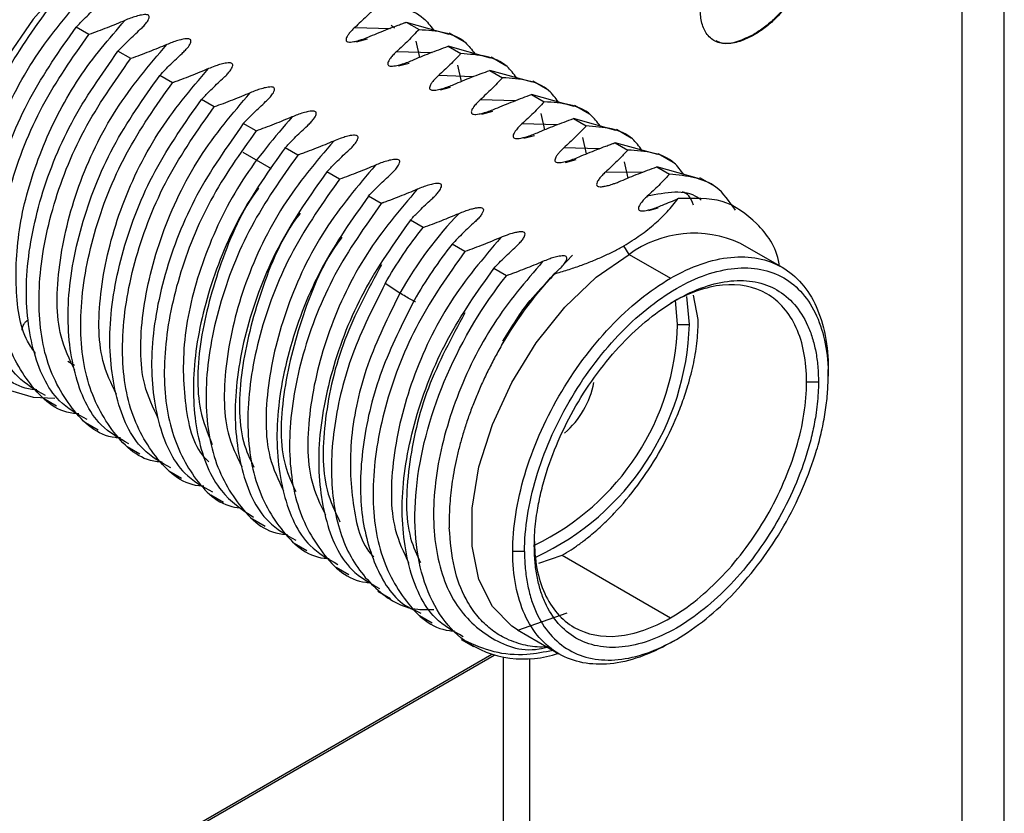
# Model space of a CAD drawing. Header units: millimetres. Extents: x 0 to 420, y 0 to 297.
# Tile 71 of 87: x 388.24 to 394.12, y 212.37 to 217.1. Entities that reach past the tile are written whole.
import ezdxf

# ---------------------------------------------------------------- set-up
doc = ezdxf.new("R2010")
doc.units = ezdxf.units.MM
doc.linetypes.add('SLD-Solido', pattern=[0])

msp = doc.modelspace()

# ---------------------------------------------------------------- linework, layer by layer
at = {"color": 7, "linetype": 'SLD-Solido', "lineweight": 25}
for p, q in [((394.1191, 203.4524), (394.1191, 244.9653)), ((393.8668, 203.5159), (393.8668, 243.8122)), ((390.4568, 217.071), (390.4763, 217.0563)), ((390.5474, 217.09), (390.6233, 217.0462)), ((390.5474, 217.09), (390.8015, 217.0188)), ((388.6518, 217.0161), (388.5759, 217.0599)), ((390.2405, 217.0588), (390.4526, 217.0529)), ((390.8932, 216.9732), (390.8043, 217.0246)), ((392.6225, 217.0172), (392.626, 217.0152)), ((390.2508, 216.9726), (390.3152, 216.99)), ((390.6036, 216.9766), (390.6262, 216.8792)), ((388.9013, 216.8721), (388.8253, 216.9159)), ((390.4899, 216.9148), (390.702, 216.9089)), ((390.7968, 216.946), (390.8728, 216.9022)), ((391.051, 216.8748), (390.7968, 216.946)), ((390.5002, 216.8286), (390.5646, 216.846)), ((390.853, 216.8325), (390.8756, 216.7352)), ((391.1427, 216.8292), (391.0537, 216.8806)), ((391.0463, 216.802), (391.1222, 216.7582)), ((391.3004, 216.7308), (391.0463, 216.802)), ((389.1507, 216.7281), (389.0748, 216.7719)), ((390.9476, 216.7634), (390.7394, 216.7708)), ((391.3921, 216.6852), (391.3032, 216.7366)), ((390.7518, 216.6865), (390.8122, 216.7024)), ((391.2957, 216.658), (391.3717, 216.6141)), ((391.5499, 216.5868), (391.2957, 216.658)), ((389.4002, 216.5841), (389.3242, 216.6279)), ((391.2009, 216.6209), (390.9888, 216.6268)), ((390.9991, 216.5406), (391.0635, 216.558)), ((391.3745, 216.4472), (391.3519, 216.5445)), ((391.6416, 216.5412), (391.5526, 216.5926)), ((389.6496, 216.4401), (389.5737, 216.4839)), ((391.4503, 216.4768), (391.2383, 216.4828)), ((391.5452, 216.514), (391.6211, 216.4701)), ((391.7994, 216.4428), (391.5452, 216.514)), ((391.891, 216.3972), (391.8021, 216.4486)), ((391.2485, 216.3966), (391.3129, 216.414)), ((391.624, 216.3032), (391.6014, 216.4005)), ((391.7946, 216.37), (391.8706, 216.3261)), ((392.0488, 216.2988), (391.7946, 216.37)), ((389.7417, 216.2149), (389.5728, 216.3123)), ((389.8991, 216.2961), (389.8231, 216.3399)), ((391.6999, 216.3329), (391.4878, 216.3388)), ((392.1417, 216.2525), (392.0515, 216.3046)), ((391.498, 216.2525), (391.5625, 216.27)), ((391.8734, 216.1592), (391.8508, 216.2565)), ((390.1485, 216.1521), (390.0726, 216.1959)), ((391.9598, 216.193), (391.7372, 216.1948)), ((392.0441, 216.226), (392.12, 216.1821)), ((392.2983, 216.1548), (392.0441, 216.226)), ((392.3912, 216.1085), (392.301, 216.1606)), ((390.398, 216.008), (390.322, 216.0519)), ((391.9966, 215.9654), (392.0513, 215.981)), ((390.6474, 215.864), (390.5715, 215.9079)), ((390.8969, 215.72), (390.8209, 215.7639)), ((391.8776, 215.7033), (391.8476, 215.7553)), ((392.7913, 215.6264), (392.5438, 215.7692)), ((391.4723, 215.6268), (391.5395, 215.6987)), ((391.8776, 215.7033), (392.1251, 215.5604)), ((391.1463, 215.576), (391.0704, 215.6199)), ((390.5095, 215.4727), (390.4208, 215.5286)), ((392.1675, 215.2847), (392.1556, 215.429)), ((392.2383, 215.2847), (392.2227, 215.4522)), ((392.2913, 215.3153), (392.2637, 215.4595)), ((392.1675, 215.2847), (392.2383, 215.2847)), ((388.5646, 215.0394), (388.5249, 215.0631)), ((393.0673, 214.9755), (393.0673, 215.0163)), ((392.9383, 214.9418), (393.009, 214.9418)), ((388.3813, 214.8439), (388.4573, 214.8)), ((388.6308, 214.6998), (388.7067, 214.656)), ((388.8802, 214.5558), (388.9562, 214.512)), ((389.1297, 214.4118), (389.2056, 214.368)), ((389.3791, 214.2678), (389.4551, 214.224)), ((389.6286, 214.1238), (389.7045, 214.08)), ((389.878, 213.9798), (389.954, 213.936)), ((391.2536, 213.9284), (391.1829, 213.9284)), ((391.3395, 213.8587), (391.4781, 213.9068)), ((391.4781, 213.9068), (392.1251, 213.5333)), ((390.1275, 213.8358), (390.2034, 213.792)), ((390.3769, 213.6918), (390.4529, 213.648)), ((390.6264, 213.5478), (390.7023, 213.504)), ((391.2138, 213.4598), (391.5085, 213.5627)), ((391.2114, 213.4612), (391.4589, 213.3183)), ((390.8759, 213.4038), (390.9489, 213.3616)), ((392.1253, 213.3844), (392.1606, 213.4048)), ((391.0586, 213.3141), (387.3968, 211.2002)), ((387.4162, 211.1996), (391.0722, 213.3102)), ((391.1286, 203.3401), (391.1286, 213.2977)), ((391.2859, 203.3406), (391.2859, 213.291))]:
    msp.add_line(p, q, dxfattribs=at)
at = {"color": 7, "linetype": 'SLD-Solido', "lineweight": 25, "flags": 128}
for points in [[(388.9241, 217.6548), (388.713, 217.5103), (388.5091, 217.3256), (388.3192, 217.1068), (388.15, 216.8616), (388.0072, 216.5982), (387.8956, 216.3255), (387.819, 216.053), (387.78, 215.7898), (387.78, 215.545), (387.819, 215.3268), (387.8956, 215.1427), (388.0072, 214.9989), (388.15, 214.9004), (388.3192, 214.8506), (388.4486, 214.8455)], [(391.2114, 213.4612), (391.1774, 213.483), (391.0616, 213.6001), (390.9815, 213.7617), (390.9406, 213.9605), (390.9406, 214.188), (390.9815, 214.4341), (391.0616, 214.6882), (391.1774, 214.939), (391.3238, 215.1757), (391.4944, 215.388), (391.6817, 215.5664), (391.8776, 215.7033)]]:
    msp.add_lwpolyline(points, dxfattribs=at)
at = {"color": 7, "linetype": 'SLD-Solido', "lineweight": 25}
for centre, radius, start, end in [((392.2671, 215.1668), 0.6629, 65.32762, 125.98283), ((390.6656, 215.3238), 1.5025, 295.51513, 358.50825), ((390.6569, 215.3316), 1.582, 295.0139, 358.30016), ((391.1513, 215.0345), 0.5247, 310.65311, 349.40429), ((391.2504, 213.9174), 0.6298, 235.59166, 289.09107)]:
    msp.add_arc(centre, radius, start, end, dxfattribs=at)
for points, knots in [([(392.9506, 217.5744), (392.9499, 217.5243), (392.9447, 217.4713), (392.915, 217.3608), (392.8916, 217.304), (392.829, 217.1997), (392.7902, 217.1532), (392.729, 217.0942), (392.708, 217.0762), (392.6655, 217.0439), (392.644, 217.0301), (392.6225, 217.0172)], [0, 0, 0, 0, 0.25, 0.25, 0.5, 0.5, 0.75, 0.75, 0.875, 0.875, 1, 1, 1, 1]), ([(392.9541, 217.5724), (392.9535, 217.5223), (392.9482, 217.4692), (392.9185, 217.3588), (392.8951, 217.302), (392.8325, 217.1977), (392.7937, 217.1512), (392.7325, 217.0922), (392.7116, 217.0741), (392.669, 217.0419), (392.6475, 217.0281), (392.626, 217.0152)], [0, 0, 0, 0, 0.25, 0.25, 0.5, 0.5, 0.75, 0.75, 0.875, 0.875, 1, 1, 1, 1]), ([(388.0684, 215.2998), (388.0371, 215.3638), (387.9547, 215.5324), (387.9601, 215.9247), (388.0744, 216.3984), (388.3008, 216.8724), (388.5119, 217.1203), (388.6174, 217.2443)], [0, 0, 0, 0, 0.13285, 0.349638, 0.566426, 0.783213, 1, 1, 1, 1]), ([(388.5759, 217.0599), (388.5765, 217.0606), (388.5778, 217.062), (388.5805, 217.0648), (388.5851, 217.0697), (388.5943, 217.0794), (388.613, 217.0988), (388.6511, 217.1374), (388.686, 217.1697), (388.7092, 217.1912)], [0, 0, 0, 0, 0.015576, 0.031201, 0.062452, 0.124955, 0.249964, 0.499981, 1, 1, 1, 1]), ([(390.3739, 217.1901), (390.3732, 217.1894), (390.3719, 217.188), (390.3693, 217.1852), (390.3647, 217.1804), (390.3554, 217.1706), (390.3367, 217.1512), (390.2986, 217.1127), (390.2637, 217.0804), (390.2405, 217.0588)], [0, 0, 0, 0, 0.015569, 0.031195, 0.062446, 0.12495, 0.249958, 0.499972, 1, 1, 1, 1]), ([(390.3739, 217.1902), (390.4772, 217.183), (390.6119, 217.1737), (390.6897, 217.0693), (390.7078, 217.0451)], [0, 0, 0, 0, 0.767531, 1, 1, 1, 1]), ([(392.3337, 217.0327), (392.3222, 217.0528), (392.3138, 217.0765), (392.3042, 217.1295), (392.3026, 217.1585), (392.3022, 217.1881)], [0, 0, 0, 0, 0.5, 0.5, 1, 1, 1, 1]), ([(388.3412, 214.8952), (388.331, 214.8957), (388.2093, 214.9024), (388.0401, 215.0613), (387.8756, 215.3637), (387.8364, 215.7853), (387.9184, 216.2581), (388.1084, 216.7446), (388.3044, 217.0216), (388.4024, 217.1601)], [0, 0, 0, 0, 0.015013, 0.179178, 0.343342, 0.507507, 0.671671, 0.835836, 1, 1, 1, 1]), ([(388.9587, 217.0472), (388.9656, 217.0537), (388.9793, 217.0666), (388.9983, 217.0894), (389.0112, 217.1094), (389.0133, 217.1295), (388.9974, 217.135), (388.9825, 217.1349), (388.9666, 217.1327), (388.9497, 217.1289), (388.9273, 217.1228), (388.8989, 217.1135), (388.8775, 217.1047), (388.8668, 217.1003)], [0, 0, 0, 0, 0.125429, 0.250808, 0.413198, 0.499078, 0.532845, 0.577225, 0.638346, 0.688648, 0.749196, 0.874564, 1, 1, 1, 1]), ([(388.3333, 215.1119), (388.3165, 215.1351), (388.2418, 215.2377), (388.2044, 215.5207), (388.2329, 215.9238), (388.3673, 216.3546), (388.5817, 216.7698), (388.7718, 216.9901), (388.8668, 217.1003)], [0, 0, 0, 0, 0.055018, 0.244015, 0.433009, 0.622004, 0.811, 1, 1, 1, 1]), ([(388.8668, 217.1003), (388.8495, 217.0929), (388.8145, 217.0781), (388.7603, 217.0566), (388.7061, 217.0355), (388.6694, 217.0224), (388.6518, 217.0161)], [0, 0, 0, 0, 0.248755, 0.500088, 0.760565, 1, 1, 1, 1]), ([(390.3324, 217.0058), (390.3497, 217.0132), (390.3846, 217.0279), (390.4381, 217.0492), (390.4833, 217.0665), (390.5153, 217.0783), (390.5313, 217.0842), (390.5393, 217.0871), (390.5439, 217.0887), (390.5462, 217.0895), (390.5474, 217.0899)], [0, 0, 0, 0, 0.248555, 0.50004, 0.750047, 0.875052, 0.937554, 0.968804, 0.98443, 1, 1, 1, 1]), ([(388.3916, 214.8606), (388.3332, 214.8933), (388.1833, 214.9769), (388.0524, 215.27), (388.009, 215.6834), (388.0922, 216.1584), (388.2819, 216.6443), (388.4779, 216.9214), (388.5759, 217.0599)], [0, 0, 0, 0, 0.1135299, 0.2908239, 0.4681179, 0.6454119, 0.822706, 1, 1, 1, 1]), ([(388.5906, 214.7512), (388.5804, 214.7517), (388.4587, 214.7584), (388.2895, 214.9173), (388.125, 215.2197), (388.0858, 215.6413), (388.1679, 216.1141), (388.3579, 216.6006), (388.5538, 216.8776), (388.6518, 217.0161)], [0, 0, 0, 0, 0.015014, 0.179178, 0.343343, 0.507507, 0.671671, 0.835836, 1, 1, 1, 1]), ([(388.8253, 216.9159), (388.826, 216.9166), (388.8273, 216.918), (388.8299, 216.9208), (388.8345, 216.9257), (388.8437, 216.9354), (388.8624, 216.9548), (388.9005, 216.9934), (388.9354, 217.0257), (388.9587, 217.0472)], [0, 0, 0, 0, 0.015587, 0.031209, 0.062454, 0.124945, 0.249932, 0.499924, 1, 1, 1, 1]), ([(390.2405, 217.0588), (390.2326, 217.0514), (390.219, 217.0384), (390.2035, 217.0198), (390.1935, 217.0048), (390.188, 216.9923), (390.1867, 216.9826), (390.1904, 216.9749), (390.2017, 216.971), (390.2166, 216.9711), (390.2326, 216.9734), (390.2495, 216.9771), (390.27, 216.9827), (390.2985, 216.992), (390.32, 217.0007), (390.3324, 217.0058)], [0, 0, 0, 0, 0.143981, 0.250247, 0.340114, 0.407836, 0.461917, 0.500089, 0.533476, 0.577763, 0.639194, 0.689424, 0.749762, 0.855549, 1, 1, 1, 1]), ([(390.6233, 217.0462), (390.6019, 217.0236), (390.5595, 216.9791), (390.5129, 216.936), (390.4899, 216.9148)], [0, 0, 0, 0, 0.506713, 1, 1, 1, 1]), ([(390.6233, 217.0462), (390.7267, 217.039), (390.8614, 217.0297), (390.9392, 216.9253), (390.9573, 216.9011)], [0, 0, 0, 0, 0.767531, 1, 1, 1, 1]), ([(392.626, 217.0152), (392.5966, 216.9987), (392.5672, 216.9843), (392.5099, 216.966), (392.482, 216.9611), (392.4297, 216.9617), (392.4055, 216.9678), (392.3643, 216.9923), (392.3475, 217.0108), (392.3337, 217.0327)], [0, 0, 0, 0, 0.25, 0.25, 0.5, 0.5, 0.75, 0.75, 1, 1, 1, 1]), ([(392.6225, 217.0172), (392.5897, 217.001), (392.5243, 216.9684), (392.4457, 216.9564), (392.4096, 216.9727), (392.3981, 216.9779)], [0, 0, 0, 0, 0.405119, 0.809785, 1, 1, 1, 1]), ([(388.5673, 215.0118), (388.536, 215.0759), (388.4536, 215.2444), (388.459, 215.6367), (388.5733, 216.1104), (388.7998, 216.5844), (389.0108, 216.8323), (389.1163, 216.9562)], [0, 0, 0, 0, 0.132822, 0.349617, 0.566411, 0.783206, 1, 1, 1, 1]), ([(389.1163, 216.9562), (389.0817, 216.9417), (389.0116, 216.9123), (388.9383, 216.8856), (388.9013, 216.8721)], [0, 0, 0, 0, 0.4937248, 1, 1, 1, 1]), ([(389.2082, 216.9032), (389.215, 216.9097), (389.2287, 216.9226), (389.2478, 216.9454), (389.2607, 216.9654), (389.2627, 216.9855), (389.2469, 216.991), (389.2319, 216.9909), (389.216, 216.9887), (389.1992, 216.9849), (389.1768, 216.9788), (389.1484, 216.9695), (389.127, 216.9606), (389.1163, 216.9562)], [0, 0, 0, 0, 0.125428, 0.250797, 0.413235, 0.499076, 0.532867, 0.577266, 0.638397, 0.68872, 0.749208, 0.874565, 1, 1, 1, 1]), ([(388.6411, 214.7166), (388.5826, 214.7493), (388.4328, 214.8329), (388.3019, 215.126), (388.2585, 215.5394), (388.3416, 216.0144), (388.5313, 216.5003), (388.7273, 216.7774), (388.8253, 216.9159)], [0, 0, 0, 0, 0.11353, 0.290824, 0.468118, 0.645412, 0.822706, 1, 1, 1, 1]), ([(389.0748, 216.7719), (389.0962, 216.7944), (389.1386, 216.8389), (389.1852, 216.882), (389.2082, 216.9032)], [0, 0, 0, 0, 0.506645, 1, 1, 1, 1]), ([(390.4899, 216.9148), (390.4831, 216.9083), (390.4693, 216.8954), (390.4537, 216.8768), (390.443, 216.8608), (390.4374, 216.8483), (390.4361, 216.8386), (390.4399, 216.8308), (390.4512, 216.827), (390.4661, 216.8271), (390.482, 216.8294), (390.4989, 216.8331), (390.5213, 216.8392), (390.5497, 216.8486), (390.5711, 216.8574), (390.5818, 216.8618)], [0, 0, 0, 0, 0.125176, 0.250297, 0.340278, 0.408161, 0.462248, 0.500116, 0.533744, 0.578018, 0.639087, 0.689278, 0.749706, 0.874815, 1, 1, 1, 1]), ([(390.5818, 216.8618), (390.6164, 216.8763), (390.6865, 216.9056), (390.7598, 216.9324), (390.7968, 216.946)], [0, 0, 0, 0, 0.493659, 1, 1, 1, 1]), ([(390.8728, 216.9021), (390.8721, 216.9014), (390.8708, 216.9), (390.8682, 216.8972), (390.8636, 216.8924), (390.8544, 216.8826), (390.8357, 216.8632), (390.7975, 216.8247), (390.7627, 216.7924), (390.7394, 216.7708)], [0, 0, 0, 0, 0.015581, 0.031204, 0.0624507, 0.1249437, 0.2499342, 0.4999276, 1, 1, 1, 1]), ([(391.2067, 216.7571), (391.1886, 216.7813), (391.1108, 216.8857), (390.9761, 216.895), (390.8728, 216.9022)], [0, 0, 0, 0, 0.232472, 1, 1, 1, 1]), ([(388.8401, 214.6072), (388.8299, 214.6077), (388.7082, 214.6144), (388.539, 214.7733), (388.3745, 215.0757), (388.3353, 215.4973), (388.4173, 215.97), (388.6073, 216.4566), (388.8033, 216.7336), (388.9013, 216.8721)], [0, 0, 0, 0, 0.015013, 0.179178, 0.343342, 0.507507, 0.671671, 0.835836, 1, 1, 1, 1]), ([(389.4576, 216.7592), (389.4654, 216.7666), (389.4791, 216.7796), (389.4979, 216.8025), (389.5101, 216.8214), (389.5122, 216.8415), (389.4963, 216.847), (389.4814, 216.8469), (389.4655, 216.8447), (389.4486, 216.8409), (389.428, 216.8354), (389.3996, 216.826), (389.3781, 216.8173), (389.3657, 216.8123)], [0, 0, 0, 0, 0.1438631, 0.2507981, 0.4131896, 0.4990796, 0.532847, 0.5772307, 0.6383572, 0.688652, 0.7492097, 0.855473, 1, 1, 1, 1]), ([(388.8167, 214.8677), (388.7854, 214.9318), (388.7031, 215.1003), (388.7085, 215.4927), (388.8227, 215.9664), (389.0492, 216.4404), (389.2602, 216.6883), (389.3657, 216.8123)], [0, 0, 0, 0, 0.1328554, 0.3496419, 0.5664283, 0.7832145, 1, 1, 1, 1]), ([(389.3657, 216.8123), (389.3484, 216.8049), (389.3135, 216.7901), (389.26, 216.7688), (389.2147, 216.7515), (389.1828, 216.7397), (389.1668, 216.7338), (389.1588, 216.7309), (389.1542, 216.7293), (389.1519, 216.7285), (389.1507, 216.728)], [0, 0, 0, 0, 0.248562, 0.500047, 0.750051, 0.875054, 0.937555, 0.968806, 0.984431, 1, 1, 1, 1]), ([(390.8313, 216.7178), (390.8486, 216.7252), (390.8835, 216.74), (390.9378, 216.7616), (390.9919, 216.7822), (391.0287, 216.7955), (391.0463, 216.8019)], [0, 0, 0, 0, 0.248719, 0.500084, 0.760551, 1, 1, 1, 1]), ([(388.8905, 214.5726), (388.8321, 214.6053), (388.6822, 214.6889), (388.5513, 214.982), (388.5079, 215.3954), (388.5911, 215.8703), (388.7808, 216.3563), (388.9768, 216.6334), (389.0748, 216.7719)], [0, 0, 0, 0, 0.1135299, 0.2908239, 0.4681179, 0.645412, 0.822706, 1, 1, 1, 1]), ([(389.0895, 214.4632), (389.0793, 214.4637), (388.9576, 214.4704), (388.7884, 214.6293), (388.6239, 214.9317), (388.5847, 215.3533), (388.6668, 215.826), (388.8568, 216.3126), (389.0527, 216.5896), (389.1507, 216.7281)], [0, 0, 0, 0, 0.0150136, 0.179178, 0.3433424, 0.5075068, 0.6716712, 0.8358356, 1, 1, 1, 1]), ([(389.3242, 216.6279), (389.3249, 216.6286), (389.3262, 216.63), (389.3288, 216.6328), (389.3334, 216.6376), (389.3426, 216.6474), (389.3613, 216.6668), (389.3995, 216.7054), (389.4343, 216.7377), (389.4576, 216.7592)], [0, 0, 0, 0, 0.015568, 0.031193, 0.062445, 0.124948, 0.249954, 0.499965, 1, 1, 1, 1]), ([(390.7394, 216.7708), (390.7325, 216.7644), (390.7188, 216.7514), (390.7031, 216.7328), (390.6924, 216.7168), (390.6869, 216.7042), (390.6856, 216.6946), (390.6894, 216.6868), (390.7007, 216.6829), (390.7156, 216.683), (390.7315, 216.6853), (390.7484, 216.6891), (390.7708, 216.6952), (390.7991, 216.7046), (390.8206, 216.7134), (390.8313, 216.7178)], [0, 0, 0, 0, 0.12517, 0.25029, 0.340275, 0.408162, 0.46225, 0.500117, 0.533742, 0.578016, 0.639088, 0.689282, 0.749714, 0.874823, 1, 1, 1, 1]), ([(391.1222, 216.7581), (391.1216, 216.7574), (391.1202, 216.756), (391.1176, 216.7532), (391.113, 216.7484), (391.1038, 216.7386), (391.0851, 216.7192), (391.047, 216.6806), (391.0121, 216.6483), (390.9888, 216.6268)], [0, 0, 0, 0, 0.015581, 0.031206, 0.062456, 0.124959, 0.249966, 0.499982, 1, 1, 1, 1]), ([(391.4562, 216.6131), (391.4381, 216.6373), (391.3603, 216.7417), (391.2256, 216.751), (391.1222, 216.7582)], [0, 0, 0, 0, 0.232467, 1, 1, 1, 1]), ([(389.0662, 214.7238), (389.0349, 214.7878), (388.9525, 214.9564), (388.9579, 215.3487), (389.0722, 215.8224), (389.2987, 216.2964), (389.5097, 216.5443), (389.6152, 216.6682)], [0, 0, 0, 0, 0.132822, 0.349616, 0.56641, 0.783205, 1, 1, 1, 1]), ([(389.6152, 216.6682), (389.5978, 216.6609), (389.5629, 216.6461), (389.5087, 216.6245), (389.4545, 216.6035), (389.4178, 216.5903), (389.4002, 216.5841)], [0, 0, 0, 0, 0.24864, 0.500087, 0.760606, 1, 1, 1, 1]), ([(389.7071, 216.6152), (389.7139, 216.6217), (389.7276, 216.6346), (389.7467, 216.6574), (389.7596, 216.6774), (389.7616, 216.6975), (389.7458, 216.703), (389.7308, 216.7029), (389.7149, 216.7006), (389.6981, 216.6969), (389.6757, 216.6908), (389.6473, 216.6815), (389.6259, 216.6726), (389.6152, 216.6682)], [0, 0, 0, 0, 0.12543, 0.250811, 0.413198, 0.499078, 0.532845, 0.577225, 0.638344, 0.688645, 0.749192, 0.874562, 1, 1, 1, 1]), ([(391.0807, 216.5738), (391.0981, 216.5811), (391.133, 216.5959), (391.1872, 216.6175), (391.2414, 216.6381), (391.2781, 216.6515), (391.2957, 216.6579)], [0, 0, 0, 0, 0.248534, 0.500027, 0.760524, 1, 1, 1, 1]), ([(389.14, 214.4286), (389.0815, 214.4613), (388.9317, 214.5448), (388.8008, 214.838), (388.7574, 215.2514), (388.8405, 215.7263), (389.0302, 216.2123), (389.2262, 216.4894), (389.3242, 216.6279)], [0, 0, 0, 0, 0.11353, 0.290824, 0.468118, 0.645412, 0.822706, 1, 1, 1, 1]), ([(389.5737, 216.4839), (389.574, 216.4843), (389.5747, 216.485), (389.576, 216.4863), (389.5783, 216.4888), (389.5828, 216.4937), (389.5921, 216.5034), (389.6108, 216.5228), (389.6489, 216.5614), (389.6838, 216.5937), (389.7071, 216.6152)], [0, 0, 0, 0, 0.007797, 0.015607, 0.031227, 0.062468, 0.124952, 0.249933, 0.499925, 1, 1, 1, 1]), ([(390.9888, 216.6268), (390.982, 216.6203), (390.9683, 216.6074), (390.9526, 216.5888), (390.9419, 216.5728), (390.9363, 216.5603), (390.935, 216.5506), (390.9388, 216.5428), (390.9501, 216.539), (390.9651, 216.5391), (390.981, 216.5414), (390.9978, 216.5451), (391.0202, 216.5512), (391.0486, 216.5606), (391.07, 216.5694), (391.0807, 216.5738)], [0, 0, 0, 0, 0.125177, 0.25029, 0.340271, 0.408157, 0.462247, 0.500117, 0.533747, 0.578023, 0.639095, 0.689287, 0.749715, 0.874817, 1, 1, 1, 1]), ([(391.3717, 216.6141), (391.3502, 216.5916), (391.3078, 216.5471), (391.2613, 216.504), (391.2383, 216.4828)], [0, 0, 0, 0, 0.506695, 1, 1, 1, 1]), ([(391.7056, 216.4691), (391.6875, 216.4933), (391.6097, 216.5977), (391.475, 216.607), (391.3717, 216.6141)], [0, 0, 0, 0, 0.232471, 1, 1, 1, 1]), ([(389.339, 214.3192), (389.3288, 214.3197), (389.2071, 214.3264), (389.0379, 214.4853), (388.8734, 214.7877), (388.8342, 215.2093), (388.9162, 215.682), (389.1062, 216.1686), (389.3022, 216.4456), (389.4002, 216.5841)], [0, 0, 0, 0, 0.015014, 0.179178, 0.343343, 0.507507, 0.671671, 0.835836, 1, 1, 1, 1]), ([(389.9565, 216.4712), (389.9634, 216.4777), (389.9771, 216.4906), (389.9961, 216.5134), (390.009, 216.5334), (390.0111, 216.5535), (389.9952, 216.559), (389.9803, 216.5589), (389.9644, 216.5567), (389.9475, 216.5529), (389.9251, 216.5468), (389.8968, 216.5375), (389.8754, 216.5286), (389.8647, 216.5242)], [0, 0, 0, 0, 0.125437, 0.250811, 0.413193, 0.499079, 0.532849, 0.577231, 0.63835, 0.68865, 0.749194, 0.874556, 1, 1, 1, 1]), ([(389.5737, 216.4839), (389.4757, 216.3454), (389.2797, 216.0683), (389.09, 215.5823), (389.0068, 215.1074), (389.0502, 214.694), (389.1812, 214.4008), (389.331, 214.3173), (389.3895, 214.2846)], [0, 0, 0, 0, 0.177294, 0.354588, 0.531882, 0.709176, 0.88647, 1, 1, 1, 1]), ([(389.8647, 216.5242), (389.7619, 216.404), (389.5565, 216.1636), (389.3342, 215.7074), (389.2091, 215.2399), (389.2128, 214.8212), (389.2744, 214.551), (389.3589, 214.4736), (389.3683, 214.465)], [0, 0, 0, 0, 0.195146, 0.390293, 0.585441, 0.78059, 0.97574, 1, 1, 1, 1]), ([(389.8646, 216.5242), (389.8473, 216.5169), (389.8124, 216.502), (389.7581, 216.4805), (389.704, 216.4594), (389.6672, 216.4463), (389.6496, 216.44)], [0, 0, 0, 0, 0.248525, 0.5000283, 0.7605363, 1, 1, 1, 1]), ([(391.2383, 216.4828), (391.2314, 216.4763), (391.2177, 216.4634), (391.202, 216.4448), (391.1913, 216.4287), (391.1858, 216.4162), (391.1845, 216.4065), (391.1883, 216.3988), (391.1996, 216.3949), (391.2145, 216.395), (391.2304, 216.3973), (391.2473, 216.401), (391.2697, 216.4071), (391.298, 216.4165), (391.3194, 216.4253), (391.3301, 216.4298)], [0, 0, 0, 0, 0.125173, 0.250295, 0.340278, 0.408162, 0.462249, 0.500116, 0.533743, 0.578016, 0.639085, 0.689278, 0.749707, 0.874818, 1, 1, 1, 1]), ([(391.3302, 216.4298), (391.3648, 216.4443), (391.4349, 216.4737), (391.5081, 216.5004), (391.5452, 216.514)], [0, 0, 0, 0, 0.493681, 1, 1, 1, 1]), ([(389.6496, 216.4401), (389.5544, 216.306), (389.3641, 216.038), (389.1755, 215.5677), (389.0873, 215.1073), (389.1128, 214.6914), (389.2564, 214.3799), (389.4208, 214.2071), (389.5484, 214.1901), (389.5707, 214.1871)], [0, 0, 0, 0, 0.16096, 0.321919, 0.482879, 0.643839, 0.804798, 0.965758, 1, 1, 1, 1]), ([(389.8231, 216.3399), (389.8238, 216.3406), (389.8251, 216.342), (389.8277, 216.3448), (389.8323, 216.3496), (389.8415, 216.3594), (389.8602, 216.3788), (389.8984, 216.4173), (389.9333, 216.4496), (389.9565, 216.4712)], [0, 0, 0, 0, 0.015593, 0.031217, 0.062465, 0.124964, 0.249967, 0.499982, 1, 1, 1, 1]), ([(391.6211, 216.4701), (391.6205, 216.4694), (391.6191, 216.468), (391.6165, 216.4652), (391.6119, 216.4604), (391.6027, 216.4506), (391.584, 216.4312), (391.5459, 216.3926), (391.511, 216.3604), (391.4878, 216.3388)], [0, 0, 0, 0, 0.015569, 0.031194, 0.062444, 0.124945, 0.249946, 0.49995, 1, 1, 1, 1]), ([(391.9551, 216.3251), (391.937, 216.3493), (391.8592, 216.4537), (391.7245, 216.463), (391.6211, 216.4701)], [0, 0, 0, 0, 0.232471, 1, 1, 1, 1]), ([(390.1141, 216.3802), (390.0086, 216.2563), (389.7976, 216.0084), (389.5711, 215.5344), (389.4568, 215.0607), (389.4514, 214.6683), (389.5338, 214.4998), (389.5651, 214.4357)], [0, 0, 0, 0, 0.21679, 0.43358, 0.650369, 0.867159, 1, 1, 1, 1]), ([(390.1141, 216.3802), (390.0967, 216.3729), (390.0618, 216.3581), (390.0083, 216.3368), (389.9631, 216.3194), (389.9312, 216.3077), (389.9152, 216.3018), (389.9071, 216.2989), (389.9028, 216.2974), (389.9006, 216.2966), (389.8995, 216.2962), (389.8992, 216.2961), (389.8991, 216.296), (389.8991, 216.296)], [0, 0, 0, 0, 0.248612, 0.500069, 0.750057, 0.875049, 0.937544, 0.968792, 0.984416, 0.996045, 0.998995, 0.999755, 1, 1, 1, 1]), ([(390.2059, 216.3272), (390.2138, 216.3346), (390.2274, 216.3475), (390.2462, 216.3704), (390.2584, 216.3894), (390.2605, 216.4095), (390.2447, 216.415), (390.2297, 216.4149), (390.2138, 216.4126), (390.197, 216.4089), (390.1764, 216.4033), (390.1479, 216.394), (390.1265, 216.3853), (390.1141, 216.3802)], [0, 0, 0, 0, 0.143803, 0.250802, 0.413193, 0.499079, 0.532845, 0.577227, 0.638352, 0.688647, 0.749205, 0.855513, 1, 1, 1, 1]), ([(391.5796, 216.2858), (391.597, 216.2931), (391.6319, 216.3079), (391.6854, 216.3292), (391.7306, 216.3465), (391.7625, 216.3583), (391.7786, 216.3641), (391.7866, 216.367), (391.7909, 216.3686), (391.7931, 216.3694), (391.7943, 216.3698), (391.7945, 216.3699), (391.7946, 216.3699)], [0, 0, 0, 0, 0.248572, 0.500062, 0.750058, 0.875055, 0.937554, 0.968803, 0.984428, 0.996052, 0.999003, 1, 1, 1, 1]), ([(389.8231, 216.3399), (389.7279, 216.2058), (389.5376, 215.9377), (389.3492, 215.4679), (389.2601, 215.0059), (389.2887, 214.5958), (389.4128, 214.283), (389.5662, 214.1801), (389.6352, 214.1339)], [0, 0, 0, 0, 0.17191, 0.343821, 0.515731, 0.687641, 0.859551, 1, 1, 1, 1]), ([(390.0726, 216.1959), (390.0732, 216.1966), (390.0746, 216.198), (390.0772, 216.2008), (390.0818, 216.2056), (390.091, 216.2154), (390.1097, 216.2348), (390.1478, 216.2734), (390.1827, 216.3057), (390.2059, 216.3272)], [0, 0, 0, 0, 0.015572, 0.031197, 0.062446, 0.124943, 0.24994, 0.499939, 1, 1, 1, 1]), ([(391.4878, 216.3388), (391.4799, 216.3314), (391.4663, 216.3184), (391.4508, 216.2998), (391.4408, 216.2848), (391.4352, 216.2723), (391.4339, 216.2626), (391.4377, 216.2548), (391.449, 216.2509), (391.464, 216.251), (391.4799, 216.2534), (391.4967, 216.2571), (391.5173, 216.2627), (391.5458, 216.2719), (391.5673, 216.2807), (391.5796, 216.2858)], [0, 0, 0, 0, 0.143352, 0.250283, 0.340267, 0.408159, 0.462247, 0.500118, 0.533743, 0.578019, 0.639096, 0.689283, 0.749724, 0.855902, 1, 1, 1, 1]), ([(391.8706, 216.3261), (391.8706, 216.3261), (391.8705, 216.3261), (391.8704, 216.3259), (391.8697, 216.3252), (391.8684, 216.3238), (391.866, 216.3213), (391.8614, 216.3164), (391.8522, 216.3066), (391.8335, 216.2872), (391.7954, 216.2486), (391.7605, 216.2163), (391.7372, 216.1948)], [0, 0, 0, 0, 0.000253, 0.001008, 0.003947, 0.015589, 0.031208, 0.062447, 0.124928, 0.249904, 0.499893, 1, 1, 1, 1]), ([(392.2045, 216.181), (392.1864, 216.2053), (392.1086, 216.3096), (391.9739, 216.319), (391.8706, 216.3261)], [0, 0, 0, 0, 0.2324763, 1, 1, 1, 1]), ([(389.8991, 216.2961), (389.8011, 216.1576), (389.6051, 215.8806), (389.4151, 215.394), (389.3331, 214.9213), (389.3723, 214.4997), (389.5368, 214.1973), (389.706, 214.0384), (389.8277, 214.0317), (389.8379, 214.0311)], [0, 0, 0, 0, 0.164164, 0.328329, 0.492493, 0.656657, 0.820822, 0.984986, 1, 1, 1, 1]), ([(390.4554, 216.1832), (390.4623, 216.1896), (390.476, 216.2026), (390.495, 216.2254), (390.5079, 216.2454), (390.51, 216.2655), (390.4941, 216.271), (390.4792, 216.2709), (390.4633, 216.2686), (390.4464, 216.2649), (390.424, 216.2588), (390.3957, 216.2495), (390.3743, 216.2406), (390.3636, 216.2362)], [0, 0, 0, 0, 0.125433, 0.250813, 0.413197, 0.499078, 0.532846, 0.577226, 0.638344, 0.688644, 0.74919, 0.874558, 1, 1, 1, 1]), ([(390.0726, 216.1959), (389.9746, 216.0574), (389.7786, 215.7803), (389.5889, 215.2943), (389.5057, 214.8194), (389.5491, 214.406), (389.6801, 214.1128), (389.8299, 214.0292), (389.8884, 213.9966)], [0, 0, 0, 0, 0.1772939, 0.3545879, 0.5318818, 0.7091757, 0.8864697, 1, 1, 1, 1]), ([(390.3636, 216.2362), (390.258, 216.1123), (390.047, 215.8644), (389.8206, 215.3903), (389.7063, 214.9167), (389.7009, 214.5244), (389.7833, 214.3559), (389.8145, 214.2919)], [0, 0, 0, 0, 0.216807, 0.433614, 0.650421, 0.867228, 1, 1, 1, 1]), ([(390.3635, 216.2362), (390.3289, 216.2217), (390.2588, 216.1923), (390.1856, 216.1656), (390.1485, 216.1521)], [0, 0, 0, 0, 0.493629, 1, 1, 1, 1]), ([(391.7372, 216.1948), (391.7303, 216.1883), (391.7166, 216.1753), (391.6997, 216.1553), (391.6879, 216.1366), (391.683, 216.1219), (391.6859, 216.111), (391.6996, 216.1067), (391.7162, 216.1073), (391.7379, 216.1108), (391.7592, 216.1164), (391.7794, 216.1227), (391.7989, 216.1295), (391.8158, 216.1362), (391.8263, 216.1406), (391.8291, 216.1417)], [0, 0, 0, 0, 0.125353, 0.25067, 0.368077, 0.449344, 0.500144, 0.535713, 0.585381, 0.65573, 0.749286, 0.808176, 0.874626, 0.966791, 1, 1, 1, 1]), ([(391.8291, 216.1417), (391.8637, 216.1563), (391.9338, 216.1857), (392.007, 216.2124), (392.0441, 216.226)], [0, 0, 0, 0, 0.493822, 1, 1, 1, 1]), ([(390.1485, 216.1521), (390.0505, 216.0136), (389.8546, 215.7366), (389.6646, 215.25), (389.5825, 214.7773), (389.6217, 214.3557), (389.7863, 214.0532), (389.9554, 213.8944), (390.0771, 213.8877), (390.0873, 213.8871)], [0, 0, 0, 0, 0.164164, 0.328329, 0.492493, 0.656658, 0.820822, 0.984986, 1, 1, 1, 1]), ([(390.322, 216.0519), (390.3435, 216.0744), (390.3859, 216.1189), (390.4324, 216.1619), (390.4554, 216.1832)], [0, 0, 0, 0, 0.506746, 1, 1, 1, 1]), ([(390.7049, 216.0392), (390.7117, 216.0457), (390.7254, 216.0586), (390.7445, 216.0814), (390.7573, 216.1014), (390.7594, 216.1215), (390.7436, 216.127), (390.7286, 216.1269), (390.7127, 216.1247), (390.6959, 216.1209), (390.6735, 216.1148), (390.6451, 216.1055), (390.6237, 216.0966), (390.613, 216.0922)], [0, 0, 0, 0, 0.125433, 0.250805, 0.413192, 0.499079, 0.532849, 0.577233, 0.638355, 0.688656, 0.749201, 0.874561, 1, 1, 1, 1]), ([(392.12, 216.182), (392.1187, 216.1806), (392.116, 216.1779), (392.1108, 216.1723), (392.1016, 216.1625), (392.0829, 216.1431), (392.0447, 216.1045), (392.0099, 216.0722), (391.9866, 216.0507)], [0, 0, 0, 0, 0.031056, 0.06232, 0.124845, 0.249889, 0.49995, 1, 1, 1, 1]), ([(392.5131, 215.9673), (392.4777, 216.0188), (392.3847, 216.154), (392.2212, 216.1714), (392.12, 216.1821)], [0, 0, 0, 0, 0.380916, 1, 1, 1, 1]), ([(389.6666, 216.0997), (389.6653, 216.098), (389.5659, 215.971), (389.429, 215.6481), (389.3045, 215.1933), (389.2897, 214.8062), (389.3612, 214.6342), (389.3884, 214.5689)], [0, 0, 0, 0, 0.0037, 0.27956, 0.555421, 0.831284, 1, 1, 1, 1]), ([(390.613, 216.0922), (390.5075, 215.9683), (390.2965, 215.7204), (390.07, 215.2463), (389.9558, 214.7727), (389.9503, 214.3803), (390.0327, 214.2118), (390.064, 214.1477)], [0, 0, 0, 0, 0.21679, 0.43358, 0.650371, 0.867162, 1, 1, 1, 1]), ([(390.613, 216.0922), (390.5956, 216.0849), (390.5607, 216.07), (390.5073, 216.0487), (390.462, 216.0314), (390.4301, 216.0196), (390.4141, 216.0138), (390.406, 216.0109), (390.4017, 216.0094), (390.3995, 216.0086), (390.3984, 216.0081), (390.3981, 216.0081), (390.398, 216.008), (390.398, 216.008)], [0, 0, 0, 0, 0.248541, 0.500027, 0.750034, 0.875038, 0.937539, 0.968789, 0.984413, 0.996045, 0.998995, 0.999755, 1, 1, 1, 1]), ([(392.3086, 216.027), (392.3019, 216.0323), (392.222, 216.0957), (392.0992, 216.0722), (391.9866, 216.0507)], [0, 0, 0, 0, 0.083933, 1, 1, 1, 1]), ([(392.2618, 215.9971), (392.2544, 216.0183), (392.2412, 216.0566), (392.2104, 216.0712), (392.1967, 216.0777)], [0, 0, 0, 0, 0.553584, 1, 1, 1, 1]), ([(390.322, 216.0519), (390.224, 215.9134), (390.028, 215.6363), (389.8383, 215.1503), (389.7552, 214.6754), (389.7986, 214.262), (389.9295, 213.9688), (390.0793, 213.8852), (390.1378, 213.8526)], [0, 0, 0, 0, 0.177294, 0.3545879, 0.5318819, 0.7091759, 0.8864699, 1, 1, 1, 1]), ([(390.398, 216.008), (390.3, 215.8696), (390.104, 215.5926), (389.914, 215.106), (389.832, 214.6333), (389.8712, 214.2117), (390.0357, 213.9092), (390.2049, 213.7504), (390.3266, 213.7437), (390.3368, 213.7431)], [0, 0, 0, 0, 0.164164, 0.328329, 0.492493, 0.656658, 0.820822, 0.984987, 1, 1, 1, 1]), ([(390.5715, 215.9079), (390.5721, 215.9086), (390.5735, 215.91), (390.5761, 215.9127), (390.5807, 215.9176), (390.5899, 215.9273), (390.6086, 215.9467), (390.6467, 215.9853), (390.6816, 216.0176), (390.7049, 216.0392)], [0, 0, 0, 0, 0.0155751, 0.0312006, 0.0624517, 0.1249549, 0.2499633, 0.49998, 1, 1, 1, 1]), ([(391.8476, 215.7553), (391.8644, 215.7653), (391.8981, 215.7854), (391.9454, 215.8176), (391.9906, 215.8515), (392.0458, 215.8977), (392.109, 215.9587), (392.1505, 216.0099), (392.1719, 216.0362)], [0, 0, 0, 0, 0.1230761, 0.2472988, 0.3730021, 0.5005086, 0.743339, 1, 1, 1, 1]), ([(391.9866, 216.0507), (391.9797, 216.0442), (391.966, 216.0313), (391.9504, 216.0127), (391.9397, 215.9967), (391.9341, 215.9842), (391.9328, 215.9745), (391.9366, 215.9668), (391.9479, 215.9629), (391.9628, 215.963), (391.9787, 215.9653), (391.9956, 215.969), (392.018, 215.9751), (392.0464, 215.9845), (392.0678, 215.9933), (392.0785, 215.9976)], [0, 0, 0, 0, 0.125137, 0.250256, 0.340237, 0.408123, 0.462214, 0.500088, 0.533723, 0.578001, 0.639072, 0.689264, 0.749691, 0.874806, 1, 1, 1, 1]), ([(392.0785, 215.9977), (392.0939, 216.0043), (392.1247, 216.0174), (392.1561, 216.0299), (392.1719, 216.0362)], [0, 0, 0, 0, 0.499204, 1, 1, 1, 1]), ([(392.7753, 215.6356), (392.7748, 215.6392), (392.7594, 215.7507), (392.6467, 215.8954), (392.4467, 216.0446), (392.2633, 216.039), (392.1719, 216.0362)], [0, 0, 0, 0, 0.011073, 0.343004, 0.672646, 1, 1, 1, 1]), ([(389.9131, 215.9495), (389.9102, 215.9458), (389.8065, 215.8128), (389.667, 215.4761), (389.5485, 215.0099), (389.5408, 214.6351), (389.614, 214.4808), (389.6371, 214.432)], [0, 0, 0, 0, 0.0082044, 0.2945255, 0.5808464, 0.8671671, 1, 1, 1, 1]), ([(390.8624, 215.9482), (390.8736, 215.9528), (390.8951, 215.9617), (390.9264, 215.9719), (390.9533, 215.9792), (390.9747, 215.9828), (390.9916, 215.9834), (391.0061, 215.979), (391.0093, 215.9671), (391.0047, 215.9561), (390.9984, 215.9447), (390.9894, 215.9318), (390.9752, 215.9149), (390.9615, 215.9019), (390.9543, 215.8952)], [0, 0, 0, 0, 0.129845, 0.251038, 0.342331, 0.411593, 0.4619, 0.501085, 0.553761, 0.640939, 0.690709, 0.750459, 0.869534, 1, 1, 1, 1]), ([(390.5715, 215.9079), (390.4735, 215.7694), (390.2775, 215.4923), (390.0878, 215.0063), (390.0046, 214.5314), (390.048, 214.118), (390.179, 213.8248), (390.3288, 213.7412), (390.3873, 213.7086)], [0, 0, 0, 0, 0.177294, 0.354588, 0.531882, 0.709176, 0.88647, 1, 1, 1, 1]), ([(390.6474, 215.8641), (390.6849, 215.8777), (390.758, 215.9045), (390.8282, 215.9339), (390.8624, 215.9482)], [0, 0, 0, 0, 0.511283, 1, 1, 1, 1]), ([(390.9543, 215.8952), (390.9316, 215.8742), (390.8851, 215.8312), (390.8427, 215.7867), (390.8209, 215.7639)], [0, 0, 0, 0, 0.486785, 1, 1, 1, 1]), ([(391.2038, 215.7511), (391.2057, 215.7528), (391.2128, 215.7594), (391.2257, 215.7723), (391.2414, 215.7905), (391.2531, 215.8091), (391.258, 215.8237), (391.2551, 215.8349), (391.2413, 215.8389), (391.2247, 215.8382), (391.2031, 215.8349), (391.1818, 215.8294), (391.1616, 215.8231), (391.1421, 215.8162), (391.1252, 215.8101), (391.1147, 215.8054), (391.1119, 215.8041)], [0, 0, 0, 0, 0.0332, 0.125354, 0.250675, 0.368249, 0.449513, 0.500171, 0.535814, 0.585524, 0.65584, 0.749287, 0.80809, 0.874625, 0.966735, 1, 1, 1, 1]), ([(390.1623, 215.8052), (390.1595, 215.8016), (390.0559, 215.6687), (389.9165, 215.3321), (389.798, 214.8659), (389.7903, 214.4911), (389.8634, 214.3369), (389.8866, 214.2881)], [0, 0, 0, 0, 0.007995, 0.294402, 0.58081, 0.867218, 1, 1, 1, 1]), ([(391.1119, 215.8041), (391.0064, 215.6802), (390.7955, 215.4323), (390.5689, 214.9584), (390.4547, 214.4847), (390.4493, 214.0926), (390.5316, 213.9241), (390.5629, 213.8602)], [0, 0, 0, 0, 0.216814, 0.433659, 0.650523, 0.867355, 1, 1, 1, 1]), ([(391.1119, 215.8041), (391.0773, 215.7896), (391.0072, 215.7602), (390.934, 215.7336), (390.8969, 215.72)], [0, 0, 0, 0, 0.493638, 1, 1, 1, 1]), ([(390.8969, 215.72), (390.7989, 215.5815), (390.6029, 215.3046), (390.4129, 214.818), (390.3309, 214.3453), (390.3701, 213.9237), (390.5346, 213.6212), (390.7038, 213.4624), (390.8255, 213.4557), (390.8357, 213.4551)], [0, 0, 0, 0, 0.164164, 0.328329, 0.492493, 0.656657, 0.820821, 0.984986, 1, 1, 1, 1]), ([(391.0704, 215.6198), (391.0919, 215.6424), (391.1343, 215.6869), (391.1808, 215.7299), (391.2037, 215.7512)], [0, 0, 0, 0, 0.506265, 1, 1, 1, 1]), ([(391.4312, 215.587), (391.4579, 215.5948), (391.5106, 215.6103), (391.5861, 215.636), (391.6577, 215.6632), (391.7252, 215.6921), (391.7888, 215.7226), (391.8281, 215.7444), (391.8476, 215.7553)], [0, 0, 0, 0, 0.175773, 0.34726, 0.514921, 0.679246, 0.840756, 1, 1, 1, 1]), ([(391.3614, 215.6602), (391.2596, 215.5412), (391.056, 215.3033), (390.8342, 214.8512), (390.7096, 214.3904), (390.7019, 213.9639), (390.8117, 213.6178), (391.032, 213.4067), (391.2438, 213.3221), (391.3809, 213.3559), (391.4015, 213.361)], [0, 0, 0, 0, 0.139347, 0.278667, 0.417987, 0.557334, 0.696673, 0.835991, 0.975316, 1, 1, 1, 1]), ([(391.3614, 215.6602), (391.344, 215.6528), (391.3091, 215.638), (391.2556, 215.6167), (391.2104, 215.5994), (391.1785, 215.5876), (391.1624, 215.5818), (391.1532, 215.5785), (391.1487, 215.5768), (391.1464, 215.5759)], [0, 0, 0, 0, 0.248609, 0.500032, 0.750094, 0.875145, 0.937674, 0.96894, 1, 1, 1, 1]), ([(391.4532, 215.6072), (391.461, 215.6146), (391.4747, 215.6275), (391.4935, 215.6504), (391.5057, 215.6694), (391.5078, 215.6894), (391.4919, 215.6949), (391.477, 215.6948), (391.4611, 215.6926), (391.4442, 215.6889), (391.4236, 215.6833), (391.3952, 215.674), (391.3737, 215.6652), (391.3614, 215.6602)], [0, 0, 0, 0, 0.143675, 0.250808, 0.413211, 0.499111, 0.532882, 0.577271, 0.638403, 0.688701, 0.749262, 0.855871, 1, 1, 1, 1]), ([(392.1251, 215.5604), (392.2485, 215.6316), (392.3717, 215.6744), (392.5996, 215.697), (392.7042, 215.6767), (392.8786, 215.576), (392.9484, 215.4956), (393.0428, 215.2869), (393.0673, 215.1587), (393.0673, 215.0163)], [0, 0, 0, 0, 0.25, 0.25, 0.5, 0.5, 0.75, 0.75, 1, 1, 1, 1]), ([(390.3986, 215.6406), (390.3185, 215.4929), (390.1567, 215.1945), (390.049, 214.7186), (390.0414, 214.3324), (390.1217, 214.1672), (390.151, 214.1068)], [0, 0, 0, 0, 0.275308, 0.556616, 0.837924, 1, 1, 1, 1]), ([(390.8862, 213.4206), (390.8277, 213.4532), (390.6779, 213.5368), (390.5469, 213.83), (390.5035, 214.2434), (390.5867, 214.7183), (390.7764, 215.2043), (390.9724, 215.4814), (391.0704, 215.6199)], [0, 0, 0, 0, 0.113531, 0.290824, 0.468118, 0.645412, 0.822706, 1, 1, 1, 1]), ([(391.2536, 213.9284), (391.2536, 214.0655), (391.2772, 214.2161), (391.3681, 214.5219), (391.4353, 214.6769), (391.6032, 214.9676), (391.7038, 215.1033), (391.9231, 215.3349), (392.0418, 215.4306), (392.2792, 215.5677), (392.3978, 215.6089), (392.6172, 215.6306), (392.7178, 215.6111), (392.8857, 215.5141), (392.9529, 215.4368), (393.0437, 215.2359), (393.0673, 215.1125), (393.0673, 214.9755)], [0, 0, 0, 0, 0.125, 0.125, 0.25, 0.25, 0.375, 0.375, 0.5, 0.5, 0.625, 0.625, 0.75, 0.75, 0.875, 0.875, 1, 1, 1, 1]), ([(390.8945, 213.3978), (390.7808, 213.483), (390.6958, 213.6131), (390.5986, 213.9383), (390.5866, 214.1331), (390.6366, 214.5495), (390.6987, 214.7707), (390.8835, 215.1963), (391.0062, 215.4004), (391.1463, 215.576)], [0, 0, 0, 0, 0.25, 0.25, 0.5, 0.5, 0.75, 0.75, 1, 1, 1, 1]), ([(391.1248, 215.1846), (391.1763, 215.27), (391.2631, 215.4137), (391.3718, 215.5223), (391.4159, 215.5663)], [0, 0, 0, 0, 0.59407, 1, 1, 1, 1]), ([(391.1829, 213.9284), (391.1829, 214.0708), (391.2074, 214.2274), (391.3018, 214.545), (391.3717, 214.706), (391.5461, 215.0081), (391.6506, 215.1491), (391.8785, 215.3897), (392.0018, 215.4892), (392.1251, 215.5604)], [0, 0, 0, 0, 0.25, 0.25, 0.5, 0.5, 0.75, 0.75, 1, 1, 1, 1]), ([(391.3119, 213.9621), (391.3123, 213.9836), (391.313, 214.0267), (391.3187, 214.0939), (391.3292, 214.1739), (391.3472, 214.2674), (391.3846, 214.4098), (391.4505, 214.5899), (391.5565, 214.8007), (391.6861, 214.9979), (391.8336, 215.1744), (391.9939, 215.3228), (392.1605, 215.4382), (392.327, 215.5151), (392.4873, 215.5518), (392.6348, 215.5456), (392.7644, 215.498), (392.8704, 215.4096), (392.9363, 215.3056), (392.9738, 215.2065), (392.9939, 215.1248), (393.0067, 215.0368), (393.0082, 214.9735), (393.009, 214.9418)], [0, 0, 0, 0, 0.020803, 0.041641, 0.062603, 0.093882, 0.125124, 0.187601, 0.250084, 0.312561, 0.375043, 0.43752, 0.500003, 0.56248, 0.624963, 0.68744, 0.749922, 0.812382, 0.874882, 0.906053, 0.937351, 0.968667, 1, 1, 1, 1]), ([(390.4208, 215.5286), (390.3508, 215.3899), (390.2107, 215.1123), (390.1043, 214.6757), (390.0899, 214.2731), (390.1747, 213.9324), (390.3548, 213.6963), (390.5434, 213.5773), (390.6791, 213.5826), (390.7109, 213.5838)], [0, 0, 0, 0, 0.1585826, 0.3171651, 0.4757477, 0.6343302, 0.7929128, 0.9514953, 1, 1, 1, 1]), ([(392.9383, 214.9418), (392.9383, 215.0647), (392.9171, 215.1754), (392.8357, 215.3554), (392.7754, 215.4248), (392.6248, 215.5117), (392.5346, 215.5293), (392.338, 215.5098), (392.2316, 215.4728), (392.1251, 215.4114)], [0, 0, 0, 0, 0.25, 0.25, 0.5, 0.5, 0.75, 0.75, 1, 1, 1, 1]), ([(390.5095, 215.4727), (390.4393, 215.3311), (390.2989, 215.0479), (390.202, 214.6009), (390.2183, 214.2123), (390.277, 213.9682), (390.3499, 213.9), (390.3518, 213.8983)], [0, 0, 0, 0, 0.2483501, 0.4966293, 0.7449541, 0.9933062, 1, 1, 1, 1]), ([(390.5943, 215.4285), (390.5242, 215.2897), (390.3842, 215.0121), (390.2781, 214.576), (390.2625, 214.1712), (390.3515, 213.8387), (390.4819, 213.6274), (390.6015, 213.5762), (390.6342, 213.5621)], [0, 0, 0, 0, 0.185939, 0.371879, 0.557818, 0.743758, 0.929697, 1, 1, 1, 1]), ([(388.2526, 215.2503), (388.2528, 215.2539), (388.2532, 215.2611), (388.2568, 215.2731), (388.2633, 215.2865), (388.2734, 215.3011), (388.2825, 215.3077), (388.2871, 215.311)], [0, 0, 0, 0, 0.167496, 0.33038, 0.500164, 0.748848, 1, 1, 1, 1]), ([(390.8979, 215.3535), (390.8177, 215.2055), (390.6555, 214.9066), (390.5489, 214.4314), (390.5381, 214.0621), (390.6102, 213.9096), (390.6323, 213.8628)], [0, 0, 0, 0, 0.2864047, 0.5784387, 0.8704675, 1, 1, 1, 1]), ([(391.4781, 213.9068), (391.4958, 213.9174), (391.5312, 213.9386), (391.5842, 213.9755), (391.6456, 214.0226), (391.7146, 214.0824), (391.8148, 214.1816), (391.9327, 214.3227), (392.0568, 214.5116), (392.1416, 214.6801), (392.1964, 214.8171), (392.2344, 214.9319), (392.2658, 215.0567), (392.2874, 215.19), (392.29, 215.2734), (392.2913, 215.3153)], [0, 0, 0, 0, 0.041546, 0.083192, 0.125118, 0.187678, 0.250143, 0.375044, 0.499956, 0.624821, 0.687408, 0.749921, 0.833422, 0.916296, 1, 1, 1, 1]), ([(391.1166, 215.16), (391.1021, 215.1344), (391.0732, 215.0836), (391.0335, 215.0059), (390.9968, 214.9282), (390.9634, 214.8505), (390.9332, 214.7732), (390.9062, 214.6966), (390.8825, 214.6208), (390.862, 214.5462), (390.8446, 214.4729), (390.8304, 214.4012), (390.8192, 214.3312), (390.811, 214.263), (390.8057, 214.1969), (390.8031, 214.1329), (390.8036, 214.0917), (390.8039, 214.0713)], [0, 0, 0, 0, 0.072343, 0.143853, 0.214534, 0.284393, 0.353434, 0.421663, 0.489086, 0.555706, 0.62153, 0.686561, 0.750805, 0.814267, 0.87695, 0.93886, 1, 1, 1, 1]), ([(391.2536, 213.9284), (391.2538, 213.9114), (391.2542, 213.8775), (391.2577, 213.8283), (391.2631, 213.7803), (391.2733, 213.7185), (391.2913, 213.6457), (391.3312, 213.5396), (391.4017, 213.4285), (391.515, 213.334), (391.6535, 213.2831), (391.8112, 213.2765), (391.9824, 213.3156), (392.1605, 213.3979), (392.3385, 213.5212), (392.5098, 213.6798), (392.6675, 213.8684), (392.8059, 214.0792), (392.9192, 214.3045), (392.9896, 214.4969), (393.0297, 214.649), (393.0512, 214.7613), (393.0648, 214.8711), (393.0665, 214.9407), (393.0673, 214.9755)], [0, 0, 0, 0, 0.015608, 0.031219, 0.046873, 0.062606, 0.093884, 0.125129, 0.187606, 0.250088, 0.312565, 0.375047, 0.437524, 0.500006, 0.562483, 0.624965, 0.687442, 0.749924, 0.812384, 0.874883, 0.906061, 0.937357, 0.96867, 1, 1, 1, 1]), ([(393.009, 214.9418), (393.0086, 214.9203), (393.0079, 214.8772), (393.0023, 214.81), (392.9917, 214.73), (392.9737, 214.6365), (392.9364, 214.4941), (392.8704, 214.314), (392.7644, 214.1032), (392.6348, 213.906), (392.4873, 213.7294), (392.327, 213.5811), (392.1605, 213.4657), (391.9939, 213.3888), (391.8336, 213.3521), (391.6861, 213.3583), (391.5566, 213.4059), (391.4505, 213.4943), (391.3847, 213.5983), (391.3472, 213.6973), (391.3271, 213.7791), (391.3143, 213.8671), (391.3127, 213.9304), (391.3119, 213.9621)], [0, 0, 0, 0, 0.0208034, 0.0416412, 0.0626031, 0.0938818, 0.1251244, 0.1876014, 0.250084, 0.312561, 0.3750435, 0.4375205, 0.500003, 0.56248, 0.6249625, 0.6874396, 0.7499221, 0.8123818, 0.8748823, 0.9060534, 0.9373512, 0.9686667, 1, 1, 1, 1]), ([(392.1251, 213.5333), (392.2316, 213.5948), (392.338, 213.6806), (392.5346, 213.8883), (392.6248, 214.0099), (392.7754, 214.2707), (392.8357, 214.4096), (392.9171, 214.6838), (392.9383, 214.8189), (392.9383, 214.9418)], [0, 0, 0, 0, 0.25, 0.25, 0.5, 0.5, 0.75, 0.75, 1, 1, 1, 1]), ([(391.4015, 213.361), (391.3823, 213.3599), (391.3231, 213.3564), (391.2278, 213.3739), (391.126, 213.4131), (391.0381, 213.473), (390.9644, 213.5479), (390.8897, 213.6623), (390.8239, 213.8304), (390.8107, 213.9893), (390.8039, 214.0713)], [0, 0, 0, 0, 0.0559075, 0.1726642, 0.2994111, 0.4029657, 0.511768, 0.6258611, 0.8068532, 1, 1, 1, 1]), ([(391.3119, 214.0029), (391.3119, 213.88), (391.3331, 213.7693), (391.4146, 213.5893), (391.4748, 213.5199), (391.6254, 213.433), (391.7156, 213.4154), (391.9123, 213.4349), (392.0187, 213.4719), (392.1251, 213.5333)], [0, 0, 0, 0, 0.25, 0.25, 0.5, 0.5, 0.75, 0.75, 1, 1, 1, 1]), ([(392.1251, 213.3843), (392.0018, 213.3131), (391.8785, 213.2703), (391.6506, 213.2477), (391.5461, 213.268), (391.3717, 213.3687), (391.3018, 213.4491), (391.2074, 213.6578), (391.1829, 213.786), (391.1829, 213.9284)], [0, 0, 0, 0, 0.25, 0.25, 0.5, 0.5, 0.75, 0.75, 1, 1, 1, 1]), ([(391.424, 213.3385), (391.3714, 213.3284), (391.2478, 213.3047), (391.0663, 213.322), (390.9521, 213.3724), (390.8946, 213.3978)], [0, 0, 0, 0, 0.268971, 0.631535, 1, 1, 1, 1])]:
    msp.add_open_spline(points, degree=3, knots=knots, dxfattribs=at)
for points in [[(390.8624, 215.9482), (390.7313, 215.8132), (390.61, 215.6501), (390.5095, 215.4727)], [(390.4208, 215.5286), (390.4885, 215.6476), (390.565, 215.7607), (390.6474, 215.864)], [(390.8209, 215.7639), (390.7385, 215.6606), (390.662, 215.5475), (390.5943, 215.4285)], [(391.1166, 215.16), (391.2137, 215.3263), (391.3291, 215.4793), (391.4532, 215.6072)], [(391.4532, 215.6072), (391.4458, 215.6005), (391.4384, 215.5938), (391.4312, 215.587)], [(391.1166, 215.16), (391.2071, 215.316), (391.3144, 215.4617), (391.4312, 215.587)], [(390.6014, 215.4197), (390.603, 215.4177), (390.5805, 215.4293), (390.5297, 215.46), (390.5095, 215.4727)]]:
    msp.add_open_spline(points, degree=3, dxfattribs=at)

doc.saveas('drawing.dxf')
